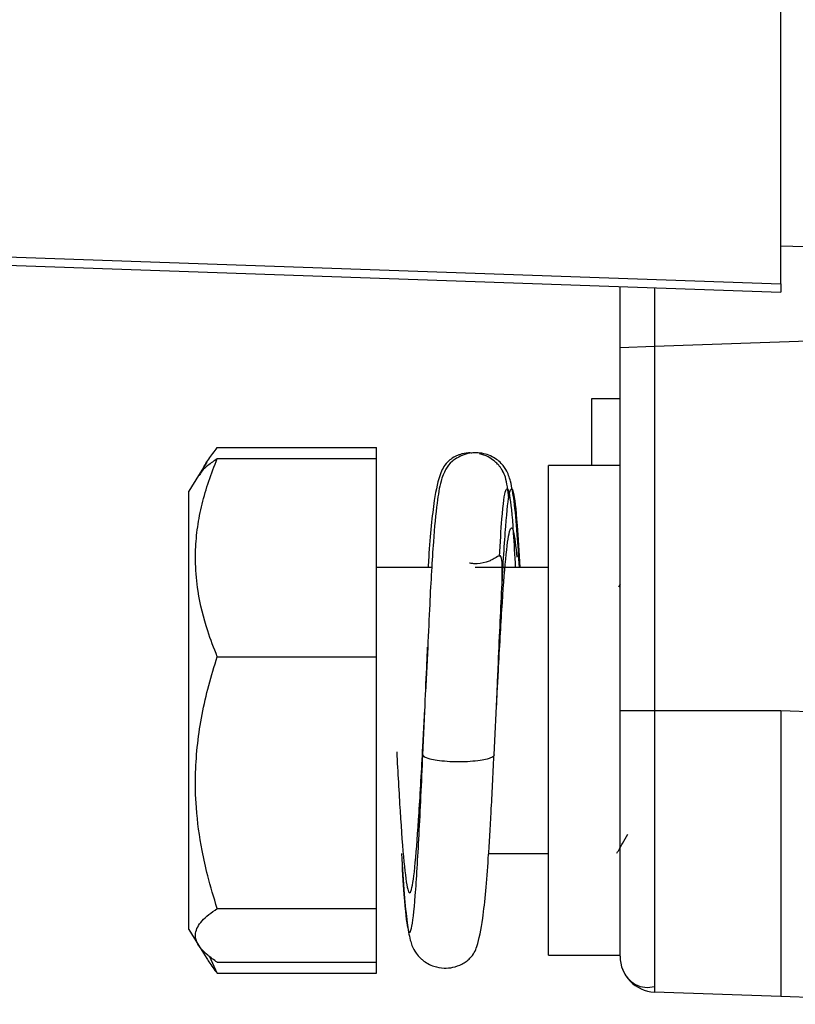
# Model space of a CAD drawing. Header units: millimetres. Extents: x -0.57 to 0.95, y -0.4 to 0.71.
# Tile 154 of 256: x 0.3455 to 0.3672, y -0.0784 to -0.0509. Entities that reach past the tile are written whole.
import ezdxf

# ---------------------------------------------------------------- set-up
doc = ezdxf.new("R2010")
doc.units = ezdxf.units.MM
doc.layers.add('FORMAT', color=7, linetype='Continuous')

msp = doc.modelspace()

# ---------------------------------------------------------------- linework, layer by layer
at = {"layer": 'FORMAT', "color": 7, "linetype": 'Continuous', "lineweight": 25}
for p, q in [((0.366844, -0.057208), (0.366844, -0.04004)), ((0.366844, -0.058273), (0.366844, -0.04039)), ((0.304856, -0.056107), (0.366844, -0.058273)), ((0.305141, -0.056353), (0.366844, -0.058508)), ((0.366844, -0.057208), (0.367844, -0.057243)), ((0.362344, -0.060066), (0.362344, -0.058351)), ((0.363309, -0.058384), (0.363309, -0.060032)), ((0.373797, -0.059666), (0.363309, -0.060032)), ((0.363309, -0.060032), (0.362344, -0.060066)), ((0.363309, -0.060032), (0.363309, -0.070213)), ((0.362344, -0.070213), (0.362344, -0.060066)), ((0.362344, -0.061491), (0.361544, -0.061491)), ((0.35107, -0.062857), (0.355528, -0.062857)), ((0.355528, -0.063164), (0.355528, -0.062857)), ((0.350778, -0.063265), (0.350548, -0.063639)), ((0.35107, -0.063164), (0.355528, -0.063164)), ((0.355528, -0.068704), (0.355528, -0.063164)), ((0.362344, -0.063358), (0.360344, -0.063358)), ((0.360344, -0.071576), (0.360344, -0.063358)), ((0.350548, -0.063639), (0.350278, -0.064079)), ((0.350278, -0.071432), (0.350278, -0.064079)), ((0.357077, -0.066208), (0.355528, -0.066208)), ((0.360344, -0.066208), (0.358292, -0.066208)), ((0.362344, -0.066678), (0.362296, -0.066759)), ((0.35696, -0.068442), (0.356902, -0.069695)), ((0.35107, -0.068704), (0.355528, -0.068704)), ((0.355528, -0.075748), (0.355528, -0.068704)), ((0.358882, -0.070169), (0.358916, -0.069532)), ((0.358825, -0.071448), (0.358902, -0.069695)), ((0.356825, -0.071227), (0.356882, -0.070169)), ((0.362344, -0.071576), (0.362344, -0.070213)), ((0.362344, -0.070213), (0.363309, -0.070213)), ((0.363309, -0.070213), (0.366844, -0.070213)), ((0.366844, -0.070213), (0.373421, -0.070442)), ((0.356825, -0.071448), (0.356878, -0.070236)), ((0.350278, -0.076336), (0.350278, -0.071432)), ((0.360344, -0.077058), (0.360344, -0.071576)), ((0.362344, -0.077058), (0.362344, -0.071576)), ((0.358665, -0.074208), (0.360344, -0.074208)), ((0.35107, -0.075748), (0.355528, -0.075748)), ((0.355528, -0.077251), (0.355528, -0.075748)), ((0.350278, -0.076336), (0.350548, -0.076777)), ((0.350548, -0.076777), (0.350778, -0.077151)), ((0.35107, -0.077558), (0.350864, -0.077099)), ((0.360344, -0.077058), (0.362344, -0.077058)), ((0.35107, -0.077251), (0.355528, -0.077251)), ((0.355528, -0.077558), (0.355528, -0.077251)), ((0.35107, -0.077558), (0.355528, -0.077558)), ((0.366844, -0.078208), (0.363309, -0.078084)), ((0.373142, -0.078428), (0.366844, -0.078208))]:
    msp.add_line(p, q, dxfattribs=at)
msp.add_arc((0.363344, -0.077085), 0.001, 180, 268, dxfattribs=at)
for points, knots in [([(0.3668435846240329, -0.0582725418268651), (0.3668435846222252, -0.0582890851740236), (0.3668435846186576, -0.0583217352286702), (0.366843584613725, -0.0583668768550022), (0.3668435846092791, -0.0584075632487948), (0.3668435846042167, -0.0584538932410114), (0.3668435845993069, -0.0584988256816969), (0.3668435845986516, -0.0585048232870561), (0.3668435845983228, -0.0585078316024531)], [0, 0, 0, 0, 0.1265200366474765, 0.2497007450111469, 0.3732527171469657, 0.5008541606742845, 0.7496353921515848, 1, 1, 1, 1]), ([(0.3615435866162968, -0.0614909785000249), (0.3615435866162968, -0.0615812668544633), (0.3615435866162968, -0.0617509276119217), (0.3615435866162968, -0.0628456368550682), (0.3615435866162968, -0.0633577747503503)], [0, 0, 0, 0, 0.5321699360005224, 1, 1, 1, 1]), ([(0.3506394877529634, -0.0635219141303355), (0.3506420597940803, -0.0635151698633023), (0.3506863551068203, -0.0633990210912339), (0.3508272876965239, -0.0631764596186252), (0.3509887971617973, -0.0629636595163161), (0.3510696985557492, -0.0628570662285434)], [0, 0, 0, 0, 0.0298483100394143, 0.5140431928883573, 1, 1, 1, 1]), ([(0.3595257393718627, -0.0662077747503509), (0.3595071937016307, -0.0658910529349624), (0.3594634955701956, -0.0651447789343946), (0.3593892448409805, -0.0643789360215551), (0.3592961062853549, -0.0638261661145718), (0.3591857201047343, -0.0635107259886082), (0.3590291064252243, -0.0632898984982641), (0.3588217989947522, -0.0631358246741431), (0.3585725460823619, -0.0630201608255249), (0.3582423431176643, -0.0629785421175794), (0.3579440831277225, -0.0630558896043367), (0.3577475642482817, -0.0631632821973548), (0.3575829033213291, -0.0632914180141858), (0.357431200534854, -0.0634954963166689), (0.3573093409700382, -0.0638315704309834), (0.3572075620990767, -0.0644320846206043), (0.3571098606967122, -0.0655294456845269), (0.357028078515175, -0.0669186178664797), (0.3569780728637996, -0.0680337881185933), (0.356959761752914, -0.0684421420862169)], [0, 0, 0, 0, 0.077668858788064, 0.1830068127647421, 0.2654069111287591, 0.3247703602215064, 0.3656333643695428, 0.3819090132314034, 0.3967701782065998, 0.4245495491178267, 0.447916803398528, 0.4588041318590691, 0.4725655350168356, 0.5120052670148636, 0.5731665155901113, 0.6616654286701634, 0.7769126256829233, 0.9183096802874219, 1, 1, 1, 1]), ([(0.3581970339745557, -0.0630107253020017), (0.3581646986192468, -0.0630072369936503), (0.3580480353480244, -0.0629946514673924), (0.3579030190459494, -0.0630351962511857), (0.3577654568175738, -0.0630880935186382), (0.3576416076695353, -0.0631520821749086), (0.3574516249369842, -0.0632990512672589), (0.3572827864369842, -0.0636033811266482), (0.3571183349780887, -0.0643793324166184), (0.3570243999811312, -0.0653414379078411), (0.3569762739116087, -0.0661131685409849), (0.3569703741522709, -0.0662077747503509)], [0, 0, 0, 0, 0.0156965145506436, 0.0566317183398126, 0.0727424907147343, 0.0893479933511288, 0.1381121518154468, 0.3096610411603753, 0.5811178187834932, 0.9486493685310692, 1, 1, 1, 1]), ([(0.3592339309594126, -0.064267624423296), (0.3592061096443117, -0.0640524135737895), (0.3591662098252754, -0.0637437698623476), (0.359086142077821, -0.0635519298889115), (0.3590251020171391, -0.0634507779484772), (0.3589830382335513, -0.0633917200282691), (0.3589083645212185, -0.0633049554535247), (0.3588049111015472, -0.0632103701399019), (0.3586390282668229, -0.0630977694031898), (0.3584918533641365, -0.0630522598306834), (0.358408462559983, -0.0630264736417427)], [0, 0, 0, 0, 0.4565933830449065, 0.654821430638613, 0.7197414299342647, 0.7629490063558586, 0.7960326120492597, 0.8443769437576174, 0.9118223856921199, 1, 1, 1, 1]), ([(0.3510696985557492, -0.0687040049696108), (0.350976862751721, -0.0684644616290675), (0.3507433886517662, -0.0678620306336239), (0.3505303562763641, -0.0669904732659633), (0.3504572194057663, -0.066228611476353), (0.3504600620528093, -0.0656297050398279), (0.3505114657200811, -0.0650728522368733), (0.3506387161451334, -0.0644324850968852), (0.3508234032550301, -0.0637943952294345), (0.350987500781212, -0.063374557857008), (0.3510696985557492, -0.0631642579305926)], [0, 0, 0, 0, 0.1327632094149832, 0.3338881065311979, 0.4702967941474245, 0.5389101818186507, 0.6526930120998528, 0.7671661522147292, 0.8833716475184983, 1, 1, 1, 1]), ([(0.3510696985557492, -0.0631642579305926), (0.3509775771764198, -0.0632293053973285), (0.3508157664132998, -0.0633435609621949), (0.3506380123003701, -0.0635045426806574), (0.3505857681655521, -0.0636010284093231), (0.3505610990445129, -0.0636465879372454)], [0, 0, 0, 0, 0.4109696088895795, 0.7218661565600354, 1, 1, 1, 1]), ([(0.3589021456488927, -0.0696945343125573), (0.3589120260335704, -0.0694695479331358), (0.3589573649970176, -0.068437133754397), (0.3590361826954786, -0.0666953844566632), (0.3591447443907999, -0.0649295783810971), (0.3592499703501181, -0.063964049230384), (0.3593552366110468, -0.0639696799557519), (0.3594525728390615, -0.0647499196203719), (0.3595117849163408, -0.0657862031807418), (0.3595358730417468, -0.0662077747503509)], [0, 0, 0, 0, 0.0465076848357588, 0.2134137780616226, 0.3817620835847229, 0.5489799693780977, 0.7161978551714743, 0.8845461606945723, 1, 1, 1, 1]), ([(0.3589687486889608, -0.0658980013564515), (0.3589912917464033, -0.0655237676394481), (0.3590489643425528, -0.0645663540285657), (0.3591447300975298, -0.0639113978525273), (0.3592499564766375, -0.0640588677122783), (0.3593386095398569, -0.0648953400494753), (0.3593933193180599, -0.0658700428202), (0.359412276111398, -0.0662077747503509)], [0, 0, 0, 0, 0.1544456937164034, 0.3951231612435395, 0.634184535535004, 0.8732459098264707, 1, 1, 1, 1]), ([(0.3589157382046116, -0.0695318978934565), (0.358921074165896, -0.0694320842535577), (0.3589618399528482, -0.0686695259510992), (0.3590361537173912, -0.0673220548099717), (0.3591447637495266, -0.065864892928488), (0.359249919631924, -0.0650868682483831), (0.3593540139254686, -0.0650345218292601), (0.3594243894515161, -0.0656305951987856), (0.3594589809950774, -0.0659235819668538)], [0, 0, 0, 0, 0.0293494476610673, 0.2242245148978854, 0.4207866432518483, 0.6160264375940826, 0.8112662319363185, 1, 1, 1, 1]), ([(0.3590421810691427, -0.0667008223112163), (0.359045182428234, -0.0665298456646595), (0.3590509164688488, -0.066203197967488), (0.3590358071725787, -0.0659473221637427), (0.3589972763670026, -0.0658583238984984), (0.3589177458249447, -0.0659003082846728), (0.3588080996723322, -0.0659679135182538), (0.3587159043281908, -0.0660168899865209), (0.3585293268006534, -0.0660890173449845), (0.3583385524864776, -0.0661141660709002), (0.3581716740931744, -0.0660969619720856), (0.3581353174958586, -0.0660899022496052), (0.3581293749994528, -0.0660887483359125)], [0, 0, 0, 0, 0.2396089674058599, 0.4577684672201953, 0.634839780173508, 0.7596176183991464, 0.805292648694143, 0.8424666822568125, 0.8748011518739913, 0.9658678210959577, 0.9944210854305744, 1, 1, 1, 1]), ([(0.3568783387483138, -0.0702355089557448), (0.3568962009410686, -0.0698212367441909), (0.3569232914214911, -0.0691929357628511), (0.3569499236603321, -0.0686328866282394), (0.3569589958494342, -0.0684421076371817)], [0, 0, 0, 0, 0.6593531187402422, 0.9999999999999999, 0.9999999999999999, 0.9999999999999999, 0.9999999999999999]), ([(0.3510696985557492, -0.075747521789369), (0.3509766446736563, -0.0754429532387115), (0.3508131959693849, -0.0749079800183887), (0.3506040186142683, -0.0739681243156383), (0.3504705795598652, -0.0730045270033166), (0.3504481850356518, -0.072001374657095), (0.3505114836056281, -0.0711306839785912), (0.3506387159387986, -0.0703164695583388), (0.3508234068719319, -0.0695051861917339), (0.3509875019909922, -0.0689713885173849), (0.3510696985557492, -0.0687040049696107)], [0, 0, 0, 0, 0.1327610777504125, 0.2331942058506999, 0.4020561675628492, 0.5389267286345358, 0.6527055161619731, 0.7671745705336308, 0.8833758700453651, 1, 1, 1, 1]), ([(0.3623435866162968, -0.077084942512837), (0.3623435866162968, -0.0769815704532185), (0.3623435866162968, -0.0767751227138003), (0.3623435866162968, -0.0751846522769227), (0.3623435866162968, -0.0729113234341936), (0.3623435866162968, -0.0711114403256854), (0.3623435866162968, -0.0702126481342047)], [0, 0, 0, 0, 0.2505665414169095, 0.5004146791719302, 0.750526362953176, 1, 1, 1, 1]), ([(0.3633086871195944, -0.0702126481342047), (0.3633086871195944, -0.071244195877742), (0.3633086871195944, -0.0733075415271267), (0.3633086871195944, -0.0759118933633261), (0.3633086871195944, -0.0777306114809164), (0.3633086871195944, -0.0779664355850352), (0.3633086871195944, -0.0780843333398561)], [0, 0, 0, 0, 0.2499696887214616, 0.4999999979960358, 0.7500303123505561, 1, 1, 1, 1]), ([(0.3668435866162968, -0.0702126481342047), (0.366843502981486, -0.0707577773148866), (0.3668433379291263, -0.0718335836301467), (0.3668429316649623, -0.073834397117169), (0.3668440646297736, -0.0760096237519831), (0.3668429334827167, -0.0774631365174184), (0.3668433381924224, -0.0781114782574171), (0.3668435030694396, -0.0781753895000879), (0.3668435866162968, -0.0782077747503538)], [0, 0, 0, 0, 0.1304570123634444, 0.2574554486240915, 0.4999999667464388, 0.7425388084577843, 0.8695386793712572, 1, 1, 1, 1]), ([(0.3560923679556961, -0.0713684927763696), (0.3561236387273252, -0.0719410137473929), (0.3561900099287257, -0.0731561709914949), (0.356294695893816, -0.0745446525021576), (0.3563999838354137, -0.0753383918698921), (0.3565052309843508, -0.0753487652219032), (0.3566136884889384, -0.0745739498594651), (0.3567179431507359, -0.07314420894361), (0.3567892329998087, -0.0718675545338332), (0.3568249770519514, -0.0712274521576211)], [0, 0, 0, 0, 0.1297581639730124, 0.2754075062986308, 0.4200770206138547, 0.5647465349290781, 0.7103958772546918, 0.8547952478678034, 0.9999999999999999, 0.9999999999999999, 0.9999999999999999, 0.9999999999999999]), ([(0.3562229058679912, -0.0742077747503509), (0.356246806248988, -0.0746188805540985), (0.3563064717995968, -0.0756451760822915), (0.3564000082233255, -0.0764317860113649), (0.3565052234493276, -0.0764655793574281), (0.3566136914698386, -0.0755174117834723), (0.3567179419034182, -0.0737798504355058), (0.356789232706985, -0.0722267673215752), (0.3568249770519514, -0.0714480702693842)], [0, 0, 0, 0, 0.1177164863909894, 0.2938705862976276, 0.4700246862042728, 0.6473696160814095, 0.8231953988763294, 1, 1, 1, 1]), ([(0.3562244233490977, -0.0742077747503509), (0.3562501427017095, -0.0746036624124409), (0.3563001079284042, -0.0753727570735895), (0.3563799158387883, -0.0761515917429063), (0.3564553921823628, -0.0766041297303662), (0.3565404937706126, -0.0768592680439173), (0.356663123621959, -0.0770382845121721), (0.356746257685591, -0.0771276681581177), (0.3568785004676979, -0.0772455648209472), (0.3571026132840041, -0.0773712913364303), (0.3574014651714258, -0.0774261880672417), (0.3576799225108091, -0.0774012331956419), (0.3578600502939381, -0.0773357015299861), (0.357981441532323, -0.0772678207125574), (0.3580461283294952, -0.0772246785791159), (0.3580982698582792, -0.0771830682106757), (0.358241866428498, -0.0770463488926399), (0.3583685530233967, -0.0767690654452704), (0.3585287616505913, -0.0759830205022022), (0.3586404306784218, -0.0746515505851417), (0.3587390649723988, -0.073032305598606), (0.3587892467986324, -0.0720117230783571), (0.3588156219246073, -0.0714753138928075)], [0, 0, 0, 0, 0.0973279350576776, 0.1890798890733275, 0.2675633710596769, 0.3225273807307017, 0.3416070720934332, 0.3494457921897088, 0.3564759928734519, 0.3813179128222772, 0.4007486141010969, 0.417045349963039, 0.4353112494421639, 0.4401504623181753, 0.4457141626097, 0.4535252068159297, 0.463963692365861, 0.5334341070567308, 0.6469398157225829, 0.8026234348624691, 0.8962606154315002, 1, 1, 1, 1]), ([(0.3588249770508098, -0.071448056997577), (0.35881709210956, -0.0714669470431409), (0.3587992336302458, -0.0715097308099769), (0.3586525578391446, -0.0715660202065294), (0.3584264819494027, -0.0716114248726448), (0.3581495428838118, -0.0716407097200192), (0.3578249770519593, -0.0716515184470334), (0.3575004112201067, -0.0716407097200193), (0.3572234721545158, -0.0716114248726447), (0.3569973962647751, -0.0715660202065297), (0.3568507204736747, -0.0715097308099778), (0.3568328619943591, -0.0714669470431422), (0.3568249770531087, -0.0714480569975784)], [0, 0, 0, 0, 0.0904090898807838, 0.2047661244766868, 0.2951813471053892, 0.3948936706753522, 0.5000000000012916, 0.6051063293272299, 0.7048186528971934, 0.7952338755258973, 0.909590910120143, 1, 1, 1, 1]), ([(0.3622571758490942, -0.0741988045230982), (0.3623095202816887, -0.0741083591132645), (0.3624122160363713, -0.0739309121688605), (0.3625149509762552, -0.0737534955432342), (0.3625653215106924, -0.0736665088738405)], [0, 0, 0, 0, 0.509703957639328, 1, 1, 1, 1]), ([(0.3510696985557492, -0.0772512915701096), (0.3509766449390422, -0.077186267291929), (0.3508131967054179, -0.0770720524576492), (0.350604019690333, -0.0768713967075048), (0.3504705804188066, -0.0766656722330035), (0.3504481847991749, -0.076451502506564), (0.3505114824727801, -0.0762656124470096), (0.3506387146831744, -0.0760917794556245), (0.3508234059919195, -0.0759185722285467), (0.3509875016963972, -0.0758046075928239), (0.3510696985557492, -0.075747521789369)], [0, 0, 0, 0, 0.1327606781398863, 0.233193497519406, 0.4020549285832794, 0.53892504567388, 0.6527042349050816, 0.7671736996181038, 0.8833754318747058, 1, 1, 1, 1]), ([(0.3507818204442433, -0.0771483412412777), (0.3507984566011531, -0.0771782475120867), (0.3508754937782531, -0.077316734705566), (0.3509843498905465, -0.0774522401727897), (0.3510696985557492, -0.0775584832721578)], [0, 0, 0, 0, 0.2159497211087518, 1, 1, 1, 1]), ([(0.362411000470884, -0.0774458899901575), (0.36245492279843, -0.0775337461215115), (0.3625438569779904, -0.077711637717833), (0.362771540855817, -0.0778869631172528), (0.3630377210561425, -0.0779734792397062), (0.3632189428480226, -0.0779454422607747), (0.3633087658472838, -0.0779315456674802)], [0, 0, 0, 0, 0.2462418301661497, 0.4985918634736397, 0.751475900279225, 1, 1, 1, 1])]:
    msp.add_open_spline(points, degree=3, knots=knots, dxfattribs=at)

doc.saveas('drawing.dxf')
